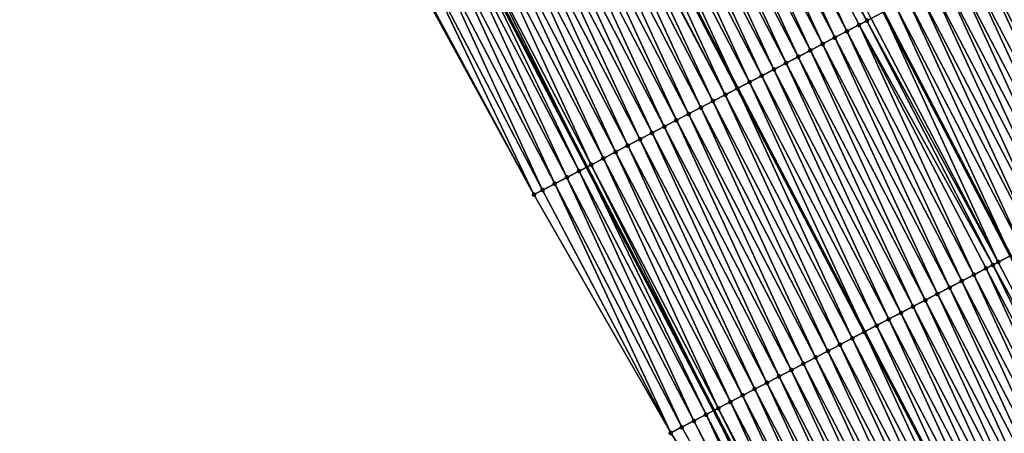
# Model space of a CAD drawing. Header units: feet. Extents: x 2007189 to 2022806, y 818621 to 837694.
# Tile 149 of 256: x 2012385 to 2012457, y 824795 to 824825. Entities that reach past the tile are written whole.
import ezdxf

# ---------------------------------------------------------------- set-up
doc = ezdxf.new("R2010")
doc.units = ezdxf.units.FT
doc.header["$MEASUREMENT"] = 0
for name, color, linetype, lineweight in [('EP_Travel Lane', 172, 'Continuous', 53), ('Road Shots', 141, 'Continuous', 100), ('Road X-Section', 40, 'Continuous', 13), ('STRIPING', 60, 'Continuous', 53)]:
    doc.layers.add(name, color=color, linetype=linetype, lineweight=lineweight)
doc.layers.add('I-77-MM17-21_SB-Surface-Border', color=7, linetype='Continuous')
doc.layers.add('I-77-MM17-21_SB-Surface-TIN', color=7, linetype='Continuous')

msp = doc.modelspace()

# ---------------------------------------------------------------- linework, layer by layer
at = {"layer": 'EP_Travel Lane'}
msp.add_polyline3d([(2012334.261, 824991.541, 321.546), (2012343.499, 824973.805, 321.269), (2012352.737, 824956.069, 321.002), (2012361.975, 824938.332, 320.713), (2012371.214, 824920.596, 320.448), (2012380.452, 824902.859, 320.175), (2012389.69, 824885.123, 319.906), (2012398.928, 824867.387, 319.594), (2012408.184, 824849.641, 319.285), (2012417.436, 824831.912, 318.983), (2012426.688, 824814.183, 318.69), (2012435.94, 824796.454, 318.386), (2012445.192, 824778.725, 318.102)], dxfattribs=at)
at = {"layer": 'I-77-MM17-21_SB-Surface-Border', "color": 3, "linetype": 'Continuous', "lineweight": -3}
msp.add_polyline3d([(2012443.474, 824777.829, 318.042), (2012432.803, 824794.819, 318.265), (2012422.828, 824812.171, 318.538), (2012413.227, 824829.718, 318.813), (2012403.587, 824847.244, 319.112), (2012394.817, 824865.248, 319.446), (2012385.579, 824882.984, 319.752), (2012376.341, 824900.72, 320.041), (2012367.103, 824918.457, 320.309), (2012357.865, 824936.193, 320.583), (2012348.862, 824954.052, 320.871), (2012340.578, 824972.285, 321.177), (2012331.164, 824989.93, 321.445)], dxfattribs=at)
at = {"layer": 'I-77-MM17-21_SB-Surface-TIN', "color": 128, "linetype": 'Continuous', "lineweight": -3}
for points in [[(2012447.095, 824824.827, 319.079), (2012438.154, 824842.717, 319.379), (2012437.267, 824842.255, 319.355)], [(2012447.095, 824824.827, 319.079), (2012447.406, 824824.988, 319.087), (2012438.154, 824842.717, 319.379)], [(2012445.632, 824824.064, 319.035), (2012437.267, 824842.255, 319.355), (2012436.38, 824841.792, 319.333)], [(2012445.632, 824824.064, 319.035), (2012446.519, 824824.526, 319.06), (2012437.267, 824842.255, 319.355)], [(2012446.519, 824824.526, 319.06), (2012447.095, 824824.827, 319.079), (2012437.267, 824842.255, 319.355)], [(2012443.859, 824823.139, 319.005), (2012435.494, 824841.33, 319.316), (2012434.607, 824840.868, 319.301)], [(2012444.746, 824823.601, 319.018), (2012436.38, 824841.792, 319.333), (2012435.494, 824841.33, 319.316)], [(2012443.859, 824823.139, 319.005), (2012444.746, 824823.601, 319.018), (2012435.494, 824841.33, 319.316)], [(2012444.746, 824823.601, 319.018), (2012445.632, 824824.064, 319.035), (2012436.38, 824841.792, 319.333)], [(2012442.086, 824822.214, 318.978), (2012433.72, 824840.405, 319.287), (2012432.834, 824839.943, 319.274)], [(2012442.972, 824822.676, 318.994), (2012434.607, 824840.868, 319.301), (2012433.72, 824840.405, 319.287)], [(2012442.086, 824822.214, 318.978), (2012442.972, 824822.676, 318.994), (2012433.72, 824840.405, 319.287)], [(2012442.972, 824822.676, 318.994), (2012443.859, 824823.139, 319.005), (2012434.607, 824840.868, 319.301)], [(2012441.199, 824821.751, 318.959), (2012432.834, 824839.943, 319.274), (2012431.947, 824839.48, 319.257)], [(2012441.199, 824821.751, 318.959), (2012442.086, 824822.214, 318.978), (2012432.834, 824839.943, 319.274)], [(2012439.426, 824820.826, 318.935), (2012431.06, 824839.018, 319.242), (2012430.174, 824838.555, 319.232)], [(2012440.312, 824821.289, 318.944), (2012431.947, 824839.48, 319.257), (2012431.06, 824839.018, 319.242)], [(2012439.426, 824820.826, 318.935), (2012440.312, 824821.289, 318.944), (2012431.06, 824839.018, 319.242)], [(2012440.312, 824821.289, 318.944), (2012441.199, 824821.751, 318.959), (2012431.947, 824839.48, 319.257)], [(2012438.539, 824820.364, 318.919), (2012430.174, 824838.555, 319.232), (2012429.287, 824838.093, 319.217)], [(2012438.539, 824820.364, 318.919), (2012439.426, 824820.826, 318.935), (2012430.174, 824838.555, 319.232)], [(2012436.766, 824819.439, 318.887), (2012428.4, 824837.63, 319.199), (2012427.514, 824837.168, 319.179)], [(2012437.652, 824819.901, 318.901), (2012428.415, 824837.638, 319.2), (2012428.4, 824837.63, 319.199)], [(2012436.766, 824819.439, 318.887), (2012437.652, 824819.901, 318.901), (2012428.4, 824837.63, 319.199)], [(2012429.287, 824838.093, 319.217), (2012428.415, 824837.638, 319.2), (2012437.667, 824819.909, 318.901)], [(2012437.652, 824819.901, 318.901), (2012437.667, 824819.909, 318.901), (2012428.415, 824837.638, 319.2)], [(2012438.539, 824820.364, 318.919), (2012429.287, 824838.093, 319.217), (2012437.667, 824819.909, 318.901)], [(2012435.879, 824818.977, 318.867), (2012427.426, 824837.122, 319.176), (2012426.627, 824836.706, 319.149)], [(2012436.766, 824819.439, 318.887), (2012427.514, 824837.168, 319.179), (2012427.426, 824837.122, 319.176)], [(2012435.879, 824818.977, 318.867), (2012436.766, 824819.439, 318.887), (2012427.426, 824837.122, 319.176)], [(2012434.106, 824818.052, 318.833), (2012425.74, 824836.243, 319.135), (2012424.854, 824835.781, 319.119)], [(2012434.993, 824818.514, 318.849), (2012426.627, 824836.706, 319.149), (2012425.74, 824836.243, 319.135)], [(2012434.106, 824818.052, 318.833), (2012434.993, 824818.514, 318.849), (2012425.74, 824836.243, 319.135)], [(2012434.993, 824818.514, 318.849), (2012435.879, 824818.977, 318.867), (2012426.627, 824836.706, 319.149)], [(2012433.219, 824817.589, 318.818), (2012424.854, 824835.781, 319.119), (2012423.967, 824835.318, 319.099)], [(2012433.219, 824817.589, 318.818), (2012434.106, 824818.052, 318.833), (2012424.854, 824835.781, 319.119)], [(2012431.446, 824816.664, 318.787), (2012423.08, 824834.856, 319.087), (2012422.194, 824834.393, 319.076)], [(2012432.333, 824817.127, 318.804), (2012423.967, 824835.318, 319.099), (2012423.08, 824834.856, 319.087)], [(2012431.446, 824816.664, 318.787), (2012432.333, 824817.127, 318.804), (2012423.08, 824834.856, 319.087)], [(2012432.333, 824817.127, 318.804), (2012433.219, 824817.589, 318.818), (2012423.967, 824835.318, 319.099)], [(2012429.673, 824815.739, 318.758), (2012421.307, 824833.931, 319.064), (2012420.421, 824833.468, 319.046)], [(2012430.559, 824816.202, 318.772), (2012422.194, 824834.393, 319.076), (2012421.307, 824833.931, 319.064)], [(2012429.673, 824815.739, 318.758), (2012430.559, 824816.202, 318.772), (2012421.307, 824833.931, 319.064)], [(2012430.559, 824816.202, 318.772), (2012431.446, 824816.664, 318.787), (2012422.194, 824834.393, 319.076)], [(2012428.786, 824815.277, 318.743), (2012420.421, 824833.468, 319.046), (2012419.534, 824833.006, 319.029)], [(2012428.786, 824815.277, 318.743), (2012429.673, 824815.739, 318.758), (2012420.421, 824833.468, 319.046)], [(2012427.013, 824814.352, 318.701), (2012418.647, 824832.543, 319.013), (2012417.761, 824832.081, 318.993)], [(2012427.899, 824814.814, 318.727), (2012419.534, 824833.006, 319.029), (2012418.647, 824832.543, 319.013)], [(2012427.013, 824814.352, 318.701), (2012427.899, 824814.814, 318.727), (2012418.647, 824832.543, 319.013)], [(2012427.899, 824814.814, 318.727), (2012428.786, 824815.277, 318.743), (2012419.534, 824833.006, 319.029)], [(2012426.126, 824813.89, 318.671), (2012417.436, 824831.912, 318.983), (2012416.874, 824831.619, 318.964)], [(2012417.761, 824832.081, 318.993), (2012417.436, 824831.912, 318.983), (2012426.688, 824814.183, 318.69)], [(2012426.126, 824813.89, 318.671), (2012426.688, 824814.183, 318.69), (2012417.436, 824831.912, 318.983)], [(2012427.013, 824814.352, 318.701), (2012417.761, 824832.081, 318.993), (2012426.688, 824814.183, 318.69)], [(2012424.352, 824812.965, 318.597), (2012415.987, 824831.156, 318.934), (2012415.1, 824830.694, 318.887)], [(2012425.239, 824813.428, 318.638), (2012416.874, 824831.619, 318.964), (2012415.987, 824831.156, 318.934)], [(2012424.352, 824812.965, 318.597), (2012425.239, 824813.428, 318.638), (2012415.987, 824831.156, 318.934)], [(2012425.239, 824813.428, 318.638), (2012426.126, 824813.89, 318.671), (2012416.874, 824831.619, 318.964)], [(2012423.466, 824812.503, 318.56), (2012415.1, 824830.694, 318.887), (2012414.213, 824830.232, 318.846)], [(2012423.466, 824812.503, 318.56), (2012424.352, 824812.965, 318.597), (2012415.1, 824830.694, 318.887)], [(2012422.828, 824812.171, 318.538), (2012413.327, 824829.77, 318.816), (2012413.227, 824829.718, 318.813)], [(2012422.828, 824812.171, 318.538), (2012414.213, 824830.232, 318.846), (2012413.327, 824829.77, 318.816)], [(2012422.828, 824812.171, 318.538), (2012423.466, 824812.503, 318.56), (2012414.213, 824830.232, 318.846)], [(2012465.524, 824811.883, 318.981), (2012457.159, 824830.075, 319.268), (2012456.272, 824829.613, 319.253)], [(2012463.751, 824810.959, 318.944), (2012455.385, 824829.15, 319.234), (2012454.499, 824828.688, 319.215)], [(2012464.638, 824811.421, 318.962), (2012456.272, 824829.613, 319.253), (2012455.385, 824829.15, 319.234)], [(2012463.751, 824810.959, 318.944), (2012464.638, 824811.421, 318.962), (2012455.385, 824829.15, 319.234)], [(2012464.638, 824811.421, 318.962), (2012465.524, 824811.883, 318.981), (2012456.272, 824829.613, 319.253)], [(2012461.978, 824810.034, 318.91), (2012453.612, 824828.225, 319.2), (2012452.726, 824827.763, 319.183)], [(2012462.864, 824810.496, 318.927), (2012454.499, 824828.688, 319.215), (2012453.612, 824828.225, 319.2)], [(2012461.978, 824810.034, 318.91), (2012462.864, 824810.496, 318.927), (2012453.612, 824828.225, 319.2)], [(2012462.864, 824810.496, 318.927), (2012463.751, 824810.959, 318.944), (2012454.499, 824828.688, 319.215)], [(2012461.091, 824809.571, 318.891), (2012452.726, 824827.763, 319.183), (2012451.839, 824827.3, 319.167)], [(2012461.091, 824809.571, 318.891), (2012461.978, 824810.034, 318.91), (2012452.726, 824827.763, 319.183)], [(2012459.318, 824808.647, 318.855), (2012450.952, 824826.838, 319.149), (2012450.066, 824826.376, 319.135)], [(2012460.204, 824809.109, 318.872), (2012451.839, 824827.3, 319.167), (2012450.952, 824826.838, 319.149)], [(2012459.318, 824808.647, 318.855), (2012460.204, 824809.109, 318.872), (2012450.952, 824826.838, 319.149)], [(2012460.204, 824809.109, 318.872), (2012461.091, 824809.571, 318.891), (2012451.839, 824827.3, 319.167)], [(2012458.431, 824808.184, 318.839), (2012450.066, 824826.376, 319.135), (2012449.179, 824825.913, 319.121)], [(2012458.431, 824808.184, 318.839), (2012459.318, 824808.647, 318.855), (2012450.066, 824826.376, 319.135)], [(2012456.658, 824807.259, 318.804), (2012448.292, 824825.451, 319.105), (2012447.406, 824824.988, 319.087)], [(2012449.179, 824825.913, 319.121), (2012448.292, 824825.451, 319.105), (2012457.544, 824807.722, 318.822)], [(2012456.658, 824807.259, 318.804), (2012457.544, 824807.722, 318.822), (2012448.292, 824825.451, 319.105)], [(2012458.431, 824808.184, 318.839), (2012449.179, 824825.913, 319.121), (2012457.544, 824807.722, 318.822)], [(2012456.269, 824807.056, 318.796), (2012447.095, 824824.827, 319.079), (2012446.519, 824824.526, 319.06)], [(2012456.658, 824807.259, 318.804), (2012447.406, 824824.988, 319.087), (2012447.095, 824824.827, 319.079)], [(2012456.269, 824807.056, 318.796), (2012456.658, 824807.259, 318.804), (2012447.095, 824824.827, 319.079)], [(2012453.998, 824805.872, 318.738), (2012445.632, 824824.064, 319.035), (2012444.746, 824823.601, 319.018)], [(2012454.884, 824806.334, 318.758), (2012446.519, 824824.526, 319.06), (2012445.632, 824824.064, 319.035)], [(2012453.998, 824805.872, 318.738), (2012454.884, 824806.334, 318.758), (2012445.632, 824824.064, 319.035)], [(2012454.884, 824806.334, 318.758), (2012455.771, 824806.797, 318.783), (2012446.519, 824824.526, 319.06)], [(2012455.771, 824806.797, 318.783), (2012456.269, 824807.056, 318.796), (2012446.519, 824824.526, 319.06)], [(2012453.111, 824805.41, 318.723), (2012444.746, 824823.601, 319.018), (2012443.859, 824823.139, 319.005)], [(2012453.111, 824805.41, 318.723), (2012453.998, 824805.872, 318.738), (2012444.746, 824823.601, 319.018)], [(2012451.338, 824804.485, 318.69), (2012442.972, 824822.676, 318.994), (2012442.086, 824822.214, 318.978)], [(2012452.224, 824804.947, 318.708), (2012443.859, 824823.139, 319.005), (2012442.972, 824822.676, 318.994)], [(2012451.338, 824804.485, 318.69), (2012452.224, 824804.947, 318.708), (2012442.972, 824822.676, 318.994)], [(2012452.224, 824804.947, 318.708), (2012453.111, 824805.41, 318.723), (2012443.859, 824823.139, 319.005)], [(2012449.564, 824803.56, 318.655), (2012441.199, 824821.751, 318.959), (2012440.312, 824821.289, 318.944)], [(2012450.451, 824804.022, 318.672), (2012442.086, 824822.214, 318.978), (2012441.199, 824821.751, 318.959)], [(2012449.564, 824803.56, 318.655), (2012450.451, 824804.022, 318.672), (2012441.199, 824821.751, 318.959)], [(2012450.451, 824804.022, 318.672), (2012451.338, 824804.485, 318.69), (2012442.086, 824822.214, 318.978)], [(2012448.678, 824803.097, 318.641), (2012440.312, 824821.289, 318.944), (2012439.426, 824820.826, 318.935)], [(2012448.678, 824803.097, 318.641), (2012449.564, 824803.56, 318.655), (2012440.312, 824821.289, 318.944)], [(2012438.539, 824820.364, 318.919), (2012437.667, 824819.909, 318.901), (2012446.919, 824802.18, 318.608)], [(2012447.791, 824802.635, 318.627), (2012439.426, 824820.826, 318.935), (2012438.539, 824820.364, 318.919)], [(2012447.791, 824802.635, 318.627), (2012438.539, 824820.364, 318.919), (2012446.919, 824802.18, 318.608)], [(2012447.791, 824802.635, 318.627), (2012448.678, 824803.097, 318.641), (2012439.426, 824820.826, 318.935)], [(2012446.018, 824801.71, 318.587), (2012437.652, 824819.901, 318.901), (2012436.766, 824819.439, 318.887)], [(2012446.905, 824802.173, 318.608), (2012437.667, 824819.909, 318.901), (2012437.652, 824819.901, 318.901)], [(2012446.018, 824801.71, 318.587), (2012446.905, 824802.173, 318.608), (2012437.652, 824819.901, 318.901)], [(2012446.905, 824802.173, 318.608), (2012446.919, 824802.18, 318.608), (2012437.667, 824819.909, 318.901)], [(2012444.245, 824800.785, 318.555), (2012435.879, 824818.977, 318.867), (2012434.993, 824818.514, 318.849)], [(2012445.131, 824801.248, 318.57), (2012436.766, 824819.439, 318.887), (2012435.879, 824818.977, 318.867)], [(2012444.245, 824800.785, 318.555), (2012445.131, 824801.248, 318.57), (2012435.879, 824818.977, 318.867)], [(2012445.131, 824801.248, 318.57), (2012446.018, 824801.71, 318.587), (2012436.766, 824819.439, 318.887)], [(2012443.358, 824800.323, 318.539), (2012434.993, 824818.514, 318.849), (2012434.106, 824818.052, 318.833)], [(2012443.358, 824800.323, 318.539), (2012444.245, 824800.785, 318.555), (2012434.993, 824818.514, 318.849)], [(2012441.585, 824799.398, 318.509), (2012433.219, 824817.589, 318.818), (2012432.333, 824817.127, 318.804)], [(2012442.471, 824799.86, 318.523), (2012434.106, 824818.052, 318.833), (2012433.219, 824817.589, 318.818)], [(2012441.585, 824799.398, 318.509), (2012442.471, 824799.86, 318.523), (2012433.219, 824817.589, 318.818)], [(2012442.471, 824799.86, 318.523), (2012443.358, 824800.323, 318.539), (2012434.106, 824818.052, 318.833)], [(2012440.698, 824798.935, 318.496), (2012432.333, 824817.127, 318.804), (2012431.446, 824816.664, 318.787)], [(2012440.698, 824798.935, 318.496), (2012441.585, 824799.398, 318.509), (2012432.333, 824817.127, 318.804)], [(2012438.925, 824798.01, 318.467), (2012430.559, 824816.202, 318.772), (2012429.673, 824815.739, 318.758)], [(2012439.811, 824798.473, 318.483), (2012431.446, 824816.664, 318.787), (2012430.559, 824816.202, 318.772)], [(2012438.925, 824798.01, 318.467), (2012439.811, 824798.473, 318.483), (2012430.559, 824816.202, 318.772)], [(2012439.811, 824798.473, 318.483), (2012440.698, 824798.935, 318.496), (2012431.446, 824816.664, 318.787)], [(2012437.151, 824797.086, 318.43), (2012428.786, 824815.277, 318.743), (2012427.899, 824814.814, 318.727)], [(2012438.038, 824797.548, 318.45), (2012429.673, 824815.739, 318.758), (2012428.786, 824815.277, 318.743)], [(2012437.151, 824797.086, 318.43), (2012438.038, 824797.548, 318.45), (2012428.786, 824815.277, 318.743)], [(2012438.038, 824797.548, 318.45), (2012438.925, 824798.01, 318.467), (2012429.673, 824815.739, 318.758)], [(2012436.265, 824796.623, 318.399), (2012427.899, 824814.814, 318.727), (2012427.013, 824814.352, 318.701)], [(2012436.265, 824796.623, 318.399), (2012437.151, 824797.086, 318.43), (2012427.899, 824814.814, 318.727)], [(2012434.491, 824795.699, 318.327), (2012426.126, 824813.89, 318.671), (2012425.239, 824813.428, 318.638)], [(2012435.378, 824796.161, 318.363), (2012426.688, 824814.183, 318.69), (2012426.126, 824813.89, 318.671)], [(2012434.491, 824795.699, 318.327), (2012435.378, 824796.161, 318.363), (2012426.126, 824813.89, 318.671)], [(2012427.013, 824814.352, 318.701), (2012426.688, 824814.183, 318.69), (2012435.94, 824796.454, 318.386)], [(2012435.378, 824796.161, 318.363), (2012435.94, 824796.454, 318.386), (2012426.688, 824814.183, 318.69)], [(2012436.265, 824796.623, 318.399), (2012427.013, 824814.352, 318.701), (2012435.94, 824796.454, 318.386)], [(2012433.604, 824795.237, 318.293), (2012425.239, 824813.428, 318.638), (2012424.352, 824812.965, 318.597)], [(2012433.604, 824795.237, 318.293), (2012434.491, 824795.699, 318.327), (2012425.239, 824813.428, 318.638)], [(2012432.803, 824794.819, 318.265), (2012423.466, 824812.503, 318.56), (2012422.828, 824812.171, 318.538)], [(2012432.803, 824794.819, 318.265), (2012424.352, 824812.965, 318.597), (2012423.466, 824812.503, 318.56)], [(2012432.803, 824794.819, 318.265), (2012433.604, 824795.237, 318.293), (2012424.352, 824812.965, 318.597)], [(2012465.91, 824789.53, 318.522), (2012457.544, 824807.722, 318.822), (2012456.658, 824807.259, 318.804)], [(2012464.137, 824788.605, 318.475), (2012455.771, 824806.797, 318.783), (2012454.884, 824806.334, 318.758)], [(2012465.023, 824789.068, 318.499), (2012456.269, 824807.056, 318.796), (2012455.771, 824806.797, 318.783)], [(2012464.137, 824788.605, 318.475), (2012465.023, 824789.068, 318.499), (2012455.771, 824806.797, 318.783)], [(2012465.91, 824789.53, 318.522), (2012456.658, 824807.259, 318.804), (2012456.269, 824807.056, 318.796)], [(2012465.023, 824789.068, 318.499), (2012465.91, 824789.53, 318.522), (2012456.269, 824807.056, 318.796)], [(2012463.25, 824788.143, 318.454), (2012454.884, 824806.334, 318.758), (2012453.998, 824805.872, 318.738)], [(2012463.25, 824788.143, 318.454), (2012464.137, 824788.605, 318.475), (2012454.884, 824806.334, 318.758)], [(2012461.477, 824787.218, 318.422), (2012453.111, 824805.41, 318.723), (2012452.224, 824804.947, 318.708)], [(2012462.363, 824787.681, 318.437), (2012453.998, 824805.872, 318.738), (2012453.111, 824805.41, 318.723)], [(2012461.477, 824787.218, 318.422), (2012462.363, 824787.681, 318.437), (2012453.111, 824805.41, 318.723)], [(2012462.363, 824787.681, 318.437), (2012463.25, 824788.143, 318.454), (2012453.998, 824805.872, 318.738)], [(2012460.59, 824786.756, 318.404), (2012452.224, 824804.947, 318.708), (2012451.338, 824804.485, 318.69)], [(2012460.59, 824786.756, 318.404), (2012461.477, 824787.218, 318.422), (2012452.224, 824804.947, 318.708)], [(2012458.817, 824785.831, 318.371), (2012450.451, 824804.022, 318.672), (2012449.564, 824803.56, 318.655)], [(2012459.703, 824786.293, 318.386), (2012451.338, 824804.485, 318.69), (2012450.451, 824804.022, 318.672)], [(2012458.817, 824785.831, 318.371), (2012459.703, 824786.293, 318.386), (2012450.451, 824804.022, 318.672)], [(2012459.703, 824786.293, 318.386), (2012460.59, 824786.756, 318.404), (2012451.338, 824804.485, 318.69)], [(2012457.043, 824784.906, 318.346), (2012448.678, 824803.097, 318.641), (2012447.791, 824802.635, 318.627)], [(2012457.93, 824785.368, 318.36), (2012449.564, 824803.56, 318.655), (2012448.678, 824803.097, 318.641)], [(2012457.043, 824784.906, 318.346), (2012457.93, 824785.368, 318.36), (2012448.678, 824803.097, 318.641)], [(2012457.93, 824785.368, 318.36), (2012458.817, 824785.831, 318.371), (2012449.564, 824803.56, 318.655)], [(2012447.791, 824802.635, 318.627), (2012446.919, 824802.18, 318.608), (2012456.171, 824784.451, 318.328)], [(2012457.043, 824784.906, 318.346), (2012447.791, 824802.635, 318.627), (2012456.171, 824784.451, 318.328)], [(2012454.383, 824783.519, 318.28), (2012446.018, 824801.71, 318.587), (2012445.131, 824801.248, 318.57)], [(2012455.27, 824783.981, 318.304), (2012446.905, 824802.173, 318.608), (2012446.018, 824801.71, 318.587)], [(2012454.383, 824783.519, 318.28), (2012455.27, 824783.981, 318.304), (2012446.018, 824801.71, 318.587)], [(2012456.157, 824784.443, 318.327), (2012446.919, 824802.18, 318.608), (2012446.905, 824802.173, 318.608)], [(2012455.27, 824783.981, 318.304), (2012456.157, 824784.443, 318.327), (2012446.905, 824802.173, 318.608)], [(2012456.157, 824784.443, 318.327), (2012456.171, 824784.451, 318.328), (2012446.919, 824802.18, 318.608)], [(2012453.497, 824783.056, 318.261), (2012445.131, 824801.248, 318.57), (2012444.245, 824800.785, 318.555)], [(2012453.497, 824783.056, 318.261), (2012454.383, 824783.519, 318.28), (2012445.131, 824801.248, 318.57)], [(2012451.723, 824782.131, 318.228), (2012443.358, 824800.323, 318.539), (2012442.471, 824799.86, 318.523)], [(2012452.61, 824782.594, 318.245), (2012444.245, 824800.785, 318.555), (2012443.358, 824800.323, 318.539)], [(2012451.723, 824782.131, 318.228), (2012452.61, 824782.594, 318.245), (2012443.358, 824800.323, 318.539)], [(2012452.61, 824782.594, 318.245), (2012453.497, 824783.056, 318.261), (2012444.245, 824800.785, 318.555)], [(2012450.837, 824781.669, 318.211), (2012442.471, 824799.86, 318.523), (2012441.585, 824799.398, 318.509)], [(2012450.837, 824781.669, 318.211), (2012451.723, 824782.131, 318.228), (2012442.471, 824799.86, 318.523)], [(2012449.063, 824780.744, 318.182), (2012440.698, 824798.935, 318.496), (2012439.811, 824798.473, 318.483)], [(2012449.95, 824781.207, 318.197), (2012441.585, 824799.398, 318.509), (2012440.698, 824798.935, 318.496)], [(2012449.063, 824780.744, 318.182), (2012449.95, 824781.207, 318.197), (2012440.698, 824798.935, 318.496)], [(2012449.95, 824781.207, 318.197), (2012450.837, 824781.669, 318.211), (2012441.585, 824799.398, 318.509)], [(2012448.177, 824780.282, 318.166), (2012439.811, 824798.473, 318.483), (2012438.925, 824798.01, 318.467)], [(2012448.177, 824780.282, 318.166), (2012449.063, 824780.744, 318.182), (2012439.811, 824798.473, 318.483)], [(2012446.403, 824779.357, 318.137), (2012438.038, 824797.548, 318.45), (2012437.151, 824797.086, 318.43)], [(2012447.29, 824779.819, 318.154), (2012438.925, 824798.01, 318.467), (2012438.038, 824797.548, 318.45)], [(2012446.403, 824779.357, 318.137), (2012447.29, 824779.819, 318.154), (2012438.038, 824797.548, 318.45)], [(2012447.29, 824779.819, 318.154), (2012448.177, 824780.282, 318.166), (2012438.925, 824798.01, 318.467)], [(2012436.265, 824796.623, 318.399), (2012435.94, 824796.454, 318.386), (2012445.192, 824778.725, 318.102)], [(2012445.517, 824778.894, 318.113), (2012437.151, 824797.086, 318.43), (2012436.265, 824796.623, 318.399)], [(2012445.517, 824778.894, 318.113), (2012436.265, 824796.623, 318.399), (2012445.192, 824778.725, 318.102)], [(2012445.517, 824778.894, 318.113), (2012446.403, 824779.357, 318.137), (2012437.151, 824797.086, 318.43)], [(2012443.743, 824777.97, 318.052), (2012435.378, 824796.161, 318.363), (2012434.491, 824795.699, 318.327)], [(2012444.63, 824778.432, 318.083), (2012435.94, 824796.454, 318.386), (2012435.378, 824796.161, 318.363)], [(2012443.743, 824777.97, 318.052), (2012444.63, 824778.432, 318.083), (2012435.378, 824796.161, 318.363)], [(2012444.63, 824778.432, 318.083), (2012445.192, 824778.725, 318.102), (2012435.94, 824796.454, 318.386)], [(2012443.474, 824777.829, 318.042), (2012433.604, 824795.237, 318.293), (2012432.803, 824794.819, 318.265)], [(2012443.474, 824777.829, 318.042), (2012434.491, 824795.699, 318.327), (2012433.604, 824795.237, 318.293)], [(2012443.474, 824777.829, 318.042), (2012443.743, 824777.97, 318.052), (2012434.491, 824795.699, 318.327)]]:
    msp.add_3dface(points, dxfattribs=at)
at = {"layer": 'Road Shots', "lineweight": 100}
for p in [(2012447.095, 824824.827, 319.079), (2012445.632, 824824.064, 319.035), (2012446.519, 824824.526, 319.06), (2012444.746, 824823.601, 319.018), (2012442.972, 824822.676, 318.994), (2012443.859, 824823.139, 319.005), (2012441.199, 824821.751, 318.959), (2012442.086, 824822.214, 318.978), (2012440.312, 824821.289, 318.944), (2012438.539, 824820.364, 318.919), (2012439.426, 824820.826, 318.935), (2012437.652, 824819.901, 318.901), (2012435.879, 824818.977, 318.867), (2012436.766, 824819.439, 318.887), (2012434.993, 824818.514, 318.849), (2012433.219, 824817.589, 318.818), (2012434.106, 824818.052, 318.833), (2012432.333, 824817.127, 318.804), (2012430.559, 824816.202, 318.772), (2012431.446, 824816.664, 318.787), (2012428.786, 824815.277, 318.743), (2012429.673, 824815.739, 318.758), (2012427.899, 824814.814, 318.727), (2012426.126, 824813.89, 318.671), (2012427.013, 824814.352, 318.701), (2012425.239, 824813.428, 318.638), (2012423.466, 824812.503, 318.56), (2012424.352, 824812.965, 318.597), (2012422.828, 824812.171, 318.538), (2012455.771, 824806.797, 318.783), (2012456.269, 824807.056, 318.796), (2012456.658, 824807.259, 318.804), (2012454.884, 824806.334, 318.758), (2012453.111, 824805.41, 318.723), (2012453.998, 824805.872, 318.738), (2012452.224, 824804.947, 318.708), (2012450.451, 824804.022, 318.672), (2012451.338, 824804.485, 318.69), (2012448.678, 824803.097, 318.641), (2012449.564, 824803.56, 318.655), (2012447.791, 824802.635, 318.627), (2012446.018, 824801.71, 318.587), (2012446.905, 824802.173, 318.608), (2012445.131, 824801.248, 318.57), (2012443.358, 824800.323, 318.539), (2012444.245, 824800.785, 318.555), (2012442.471, 824799.86, 318.523), (2012440.698, 824798.935, 318.496), (2012441.585, 824799.398, 318.509), (2012439.811, 824798.473, 318.483), (2012438.038, 824797.548, 318.45), (2012438.925, 824798.01, 318.467), (2012436.265, 824796.623, 318.399), (2012437.151, 824797.086, 318.43), (2012435.378, 824796.161, 318.363), (2012433.604, 824795.237, 318.293), (2012434.491, 824795.699, 318.327), (2012432.803, 824794.819, 318.265)]:
    msp.add_point(p, dxfattribs=at)
at = {"layer": 'Road X-Section', "extrusion": (-0.462606, 0.886449, 0.014317), "flags": 128}
for points, elevation in [([(-2165740.743, 3179.969), (-2165739.743, 3180.015), (-2165738.743, 3180.056), (-2165737.743, 3180.098), (-2165736.743, 3180.133), (-2165735.743, 3180.16), (-2165734.743, 3180.185), (-2165733.743, 3180.189), (-2165733.681, 3180.189), (-2165733.348, 3180.188), (-2165732.743, 3180.179), (-2165731.743, 3180.164), (-2165730.743, 3180.145), (-2165729.743, 3180.126), (-2165728.743, 3180.111), (-2165727.743, 3180.094), (-2165726.743, 3180.079), (-2165725.743, 3180.061), (-2165724.743, 3180.047), (-2165723.743, 3180.032), (-2165722.743, 3180.016), (-2165721.743, 3179.998), (-2165721.394, 3179.99), (-2165720.743, 3179.972), (-2165719.743, 3179.946), (-2165718.743, 3179.929), (-2165717.743, 3179.916), (-2165716.743, 3179.905), (-2165715.743, 3179.889), (-2165714.743, 3179.87), (-2165713.743, 3179.856), (-2165712.743, 3179.846), (-2165711.743, 3179.83), (-2165710.743, 3179.812), (-2165709.743, 3179.798), (-2165708.743, 3179.778), (-2165707.743, 3179.76), (-2165706.743, 3179.744), (-2165705.743, 3179.729), (-2165704.743, 3179.715), (-2165703.743, 3179.699), (-2165702.743, 3179.684), (-2165701.743, 3179.67), (-2165700.743, 3179.654), (-2165699.743, 3179.638), (-2165698.743, 3179.612), (-2165697.743, 3179.583), (-2165696.743, 3179.549), (-2165695.743, 3179.508), (-2165694.743, 3179.472), (-2165694.024, 3179.449)], -199800.254), ([(-2165740.744, 3179.983), (-2165739.744, 3180.026), (-2165738.744, 3180.067), (-2165737.744, 3180.108), (-2165736.744, 3180.146), (-2165735.744, 3180.179), (-2165734.744, 3180.202), (-2165733.748, 3180.209), (-2165733.744, 3180.209), (-2165733.314, 3180.206), (-2165732.744, 3180.198), (-2165731.744, 3180.179), (-2165730.744, 3180.16), (-2165729.744, 3180.142), (-2165728.744, 3180.124), (-2165727.744, 3180.108), (-2165726.744, 3180.088), (-2165725.744, 3180.07), (-2165724.744, 3180.053), (-2165723.744, 3180.036), (-2165722.744, 3180.019), (-2165721.744, 3180.002), (-2165721.305, 3179.993), (-2165720.744, 3179.98), (-2165719.744, 3179.956), (-2165718.744, 3179.936), (-2165717.744, 3179.92), (-2165716.744, 3179.905), (-2165715.744, 3179.888), (-2165714.744, 3179.869), (-2165713.744, 3179.852), (-2165712.744, 3179.838), (-2165711.744, 3179.824), (-2165710.744, 3179.805), (-2165709.744, 3179.785), (-2165708.744, 3179.767), (-2165707.744, 3179.753), (-2165706.744, 3179.736), (-2165705.744, 3179.72), (-2165704.744, 3179.706), (-2165703.744, 3179.694), (-2165702.744, 3179.68), (-2165701.744, 3179.664), (-2165700.744, 3179.647), (-2165699.744, 3179.627), (-2165698.744, 3179.597), (-2165697.744, 3179.56), (-2165696.744, 3179.525), (-2165695.744, 3179.49), (-2165694.84, 3179.462)], -199820.252), ([(-2165738.743, 3180.071), (-2165737.743, 3180.107), (-2165736.743, 3180.142), (-2165735.743, 3180.174), (-2165734.743, 3180.202), (-2165733.743, 3180.216), (-2165733.7, 3180.216), (-2165733.082, 3180.211), (-2165732.743, 3180.206), (-2165731.743, 3180.186), (-2165730.743, 3180.167), (-2165730.283, 3180.158), (-2165729.743, 3180.147), (-2165728.743, 3180.127), (-2165727.743, 3180.11), (-2165726.743, 3180.091), (-2165725.743, 3180.071), (-2165724.743, 3180.054), (-2165723.743, 3180.04), (-2165722.743, 3180.025), (-2165721.743, 3180.006), (-2165720.743, 3179.983), (-2165719.743, 3179.959), (-2165718.743, 3179.938), (-2165717.743, 3179.921), (-2165716.743, 3179.906), (-2165715.743, 3179.888), (-2165714.743, 3179.87), (-2165713.743, 3179.855), (-2165712.743, 3179.843), (-2165711.743, 3179.83), (-2165710.743, 3179.811), (-2165709.743, 3179.788), (-2165708.743, 3179.764), (-2165707.743, 3179.744), (-2165706.743, 3179.729), (-2165705.743, 3179.712), (-2165704.743, 3179.695), (-2165703.743, 3179.68), (-2165702.743, 3179.666), (-2165701.743, 3179.65), (-2165700.743, 3179.638), (-2165699.743, 3179.621), (-2165698.743, 3179.597), (-2165697.743, 3179.567), (-2165696.743, 3179.536), (-2165696.44, 3179.526)], -199840.254)]:
    msp.add_lwpolyline(points, dxfattribs=dict(at, elevation=elevation))
at = {"layer": 'STRIPING'}
for points in [[(2012365.112, 824985.057, 321.584), (2012374.35, 824967.321, 321.323), (2012383.588, 824949.584, 321.094), (2012392.826, 824931.847, 320.835), (2012402.065, 824914.11, 320.564), (2012411.303, 824896.374, 320.273), (2012420.541, 824878.638, 319.991), (2012429.788, 824860.909, 319.683), (2012439.04, 824843.18, 319.394), (2012448.292, 824825.451, 319.105), (2012457.544, 824807.722, 318.822), (2012466.797, 824789.993, 318.541)], [(2012354.482, 824979.523, 321.437), (2012363.72, 824961.786, 321.17), (2012372.958, 824944.05, 320.917), (2012382.196, 824926.313, 320.637), (2012391.434, 824908.577, 320.362), (2012400.673, 824890.84, 320.082), (2012409.911, 824873.104, 319.796), (2012419.162, 824855.366, 319.491), (2012428.415, 824837.638, 319.2), (2012437.667, 824819.909, 318.901), (2012446.919, 824802.18, 318.608), (2012456.171, 824784.451, 318.328)]]:
    msp.add_polyline3d(points, dxfattribs=at)

doc.saveas('drawing.dxf')
